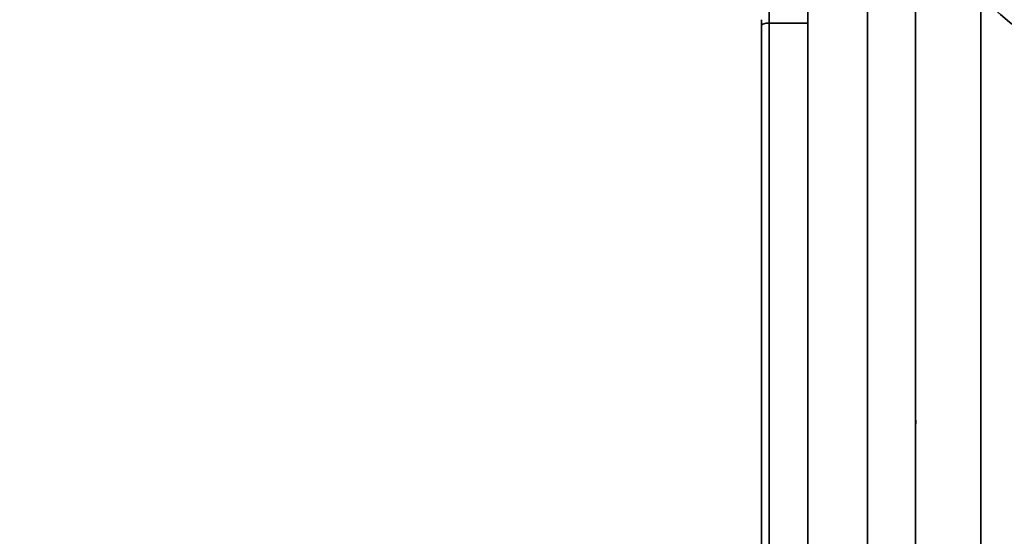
# Model space of a CAD drawing. Header units: millimetres. Extents: x 42175 to 97175, y 10092 to 468192.
# Tile 147 of 256: x 75236 to 75300, y 21614 to 21648. Entities that reach past the tile are written whole.
import ezdxf

# ---------------------------------------------------------------- set-up
doc = ezdxf.new("R2010")
doc.units = ezdxf.units.MM
doc.header["$XCLIPFRAME"] = 2
for name, color, linetype in [('AHU03-3-4284DXF_CONTINUOUS_LINE', 8, 'Continuous'), ('AHU03-3-4295DXF_CONTINUOUS_LINE', 8, 'Continuous'), ('AHU03-3-68634OBJ', 8, 'Continuous')]:
    doc.layers.add(name, color=color, linetype=linetype)
picture_1 = doc.add_image_def('image2.bmp', size_in_pixel=(2333, 386))

msp = doc.modelspace()

# ---------------------------------------------------------------- linework, layer by layer
at = {"layer": 'AHU03-3-4284DXF_CONTINUOUS_LINE', "color": 8, "linetype": 'Continuous', "lineweight": 35, "ltscale": 100}
msp.add_arc((75292.573, 21621.677), 2, 354.87339, 5.12661, dxfattribs=at)
at = {"layer": 'AHU03-3-4295DXF_CONTINUOUS_LINE', "color": 8, "linetype": 'Continuous', "lineweight": 35, "ltscale": 100}
for p, q in [((75287.573, 21390.846), (75287.573, 21682.846)), ((75291.458, 21390.846), (75291.458, 21682.846)), ((75294.564, 21390.846), (75294.564, 21682.846)), ((75284.573, 21647.756), (75284.573, 21577.58)), ((75285.073, 21648.256), (75285.073, 21577.08)), ((75287.573, 21647.539), (75285.073, 21647.539))]:
    msp.add_line(p, q, dxfattribs=at)
at = {"layer": 'AHU03-3-4295DXF_CONTINUOUS_LINE', "color": 8, "linetype": 'Continuous', "lineweight": 35, "ltscale": 100, "flags": 128}
msp.add_lwpolyline([(75284.573, 21647.397), (75284.611, 21647.451), (75284.657, 21647.476), (75284.719, 21647.497), (75284.881, 21647.528), (75285.073, 21647.539)], dxfattribs=at)
at = {"layer": 'AHU03-3-4295DXF_CONTINUOUS_LINE', "color": 8, "linetype": 'Continuous', "lineweight": 35, "ltscale": 100}
msp.add_arc((75314.084, 21664.408), 21.511, 204.83395, 270, dxfattribs=at)
at = {"layer": 'AHU03-3-68634OBJ', "color": 8, "linetype": 'Continuous', "lineweight": 35, "ltscale": 100}
msp.add_line((75298.785, 21670.846), (75298.785, 21402.846), dxfattribs=at)

# ---------------------------------------------------------------- pictures from other files: only their frames are drawn
at = {"color": 8, "lineweight": 13}
image = msp.add_image(picture_1, insert=(74040.731, 21044.057), size_in_units=(5943.445, 983.703), dxfattribs=at)
image.set_boundary_path([(-0.5, -0.5), (2332.5, 385.5)])

doc.saveas('drawing.dxf')
